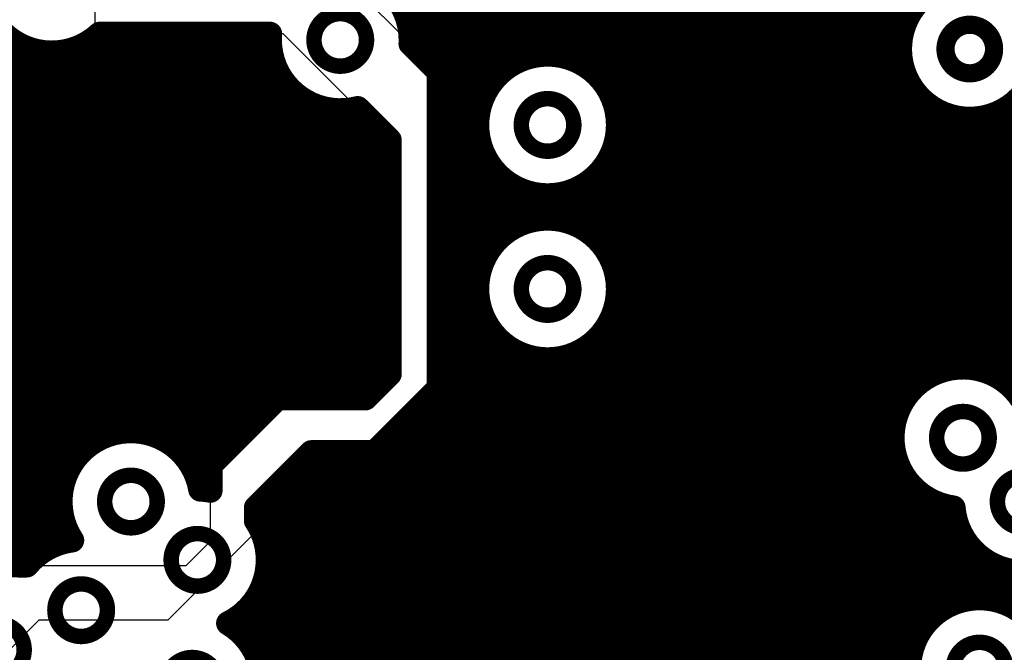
# Model space of a CAD drawing. Extents: x 33 to 97, y 17 to 119.
# Tile 23 of 40: x 77.22 to 85.45, y 79.87 to 85.16. Entities that reach past the tile are written whole.
import ezdxf

# ---------------------------------------------------------------- set-up
doc = ezdxf.new("R2010")
doc.units = 0
doc.layers.add('MIDLAYER1', color=16, linetype='CONTINUOUS')

msp = doc.modelspace()

# ---------------------------------------------------------------- linework, layer by layer
at = {"layer": 'MIDLAYER1'}
for p, q in [((77.851, 85.0392), (77.851, 85.5218)), ((79.9251, 85.5217), (80.7251, 84.7218)), ((79.4258, 85.0391), (77.851, 85.0392)), ((80.3148, 84.1502), (79.4258, 85.0391)), ((80.7251, 84.7218), (80.7251, 82.0748)), ((80.3148, 82.1944), (80.3148, 84.1502)), ((80.1116, 81.9912), (80.3148, 82.1944)), ((80.7251, 82.0748), (80.1902, 81.5399)), ((78.8162, 81.4323), (79.375, 81.9912)), ((79.375, 81.9912), (80.1116, 81.9912)), ((79.6603, 81.5398), (79.1972, 81.0767)), ((80.1902, 81.5399), (79.6603, 81.5398)), ((78.8162, 80.7974), (78.8162, 81.4323)), ((79.1972, 81.0767), (79.1972, 80.8736)), ((79.1972, 80.8736), (78.4607, 80.1371)), ((78.6129, 80.5941), (78.8162, 80.7974)), ((77.1144, 80.5942), (78.6129, 80.5941)), ((77.3813, 80.1371), (76.7445, 79.5004)), ((78.4607, 80.1371), (77.3813, 80.1371))]:
    msp.add_line(p, q, dxfattribs=at)
at = {"layer": 'MIDLAYER1', "const_width": 0.2032}
for points in [[(83.312, 70.2352), (83.312, 89.7127)], [(83.439, 70.161), (83.439, 89.7127)], [(83.566, 70.0267), (83.566, 89.7127)], [(83.693, 70.0911), (83.693, 89.7127)], [(83.82, 70.196), (83.82, 89.7127)], [(83.947, 70.254), (83.947, 89.7127)], [(84.074, 70.2795), (84.074, 89.7127)], [(84.201, 70.2768), (84.201, 89.7127)], [(84.328, 70.2453), (84.328, 89.7127)], [(84.455, 70.1795), (84.455, 89.7127)], [(84.582, 84.917), (84.582, 89.7127)], [(83.185, 70.2728), (83.185, 89.2707)], [(83.058, 70.2812), (83.058, 89.0994)], [(82.423, 77.4918), (82.423, 88.9889)], [(82.931, 70.2615), (82.931, 89.009)], [(82.55, 69.9359), (82.55, 88.9505)], [(82.677, 70.1173), (82.677, 88.9413)], [(82.804, 70.2106), (82.804, 88.9598)], [(80.518, 84.9289), (80.518, 88.4247)], [(80.645, 84.8019), (80.645, 88.2016)], [(80.772, 77.3303), (80.772, 88.0968)], [(80.899, 77.4035), (80.899, 88.0387)], [(81.026, 77.4408), (81.026, 88.0132)], [(81.153, 84.6154), (81.153, 88.0159)], [(81.28, 84.7471), (81.28, 86.6709)], [(82.296, 78.3924), (82.296, 86.6709)], [(81.407, 84.8203), (81.407, 86.52)], [(82.169, 84.5277), (82.169, 86.52)], [(81.534, 84.8577), (81.534, 86.4378)], [(82.042, 84.7039), (82.042, 86.4378)], [(81.661, 84.8659), (81.661, 86.3941)], [(81.788, 84.8464), (81.788, 86.3803)], [(81.915, 84.796), (81.915, 86.3941)], [(80.4449, 85.217), (84.6678, 85.217)], [(77.8898, 85.0392), (79.3147, 85.0391)], [(77.978, 81.6908), (77.978, 85.0392)], [(78.105, 81.715), (78.105, 85.0392)], [(78.232, 81.7114), (78.232, 85.0391)], [(78.359, 81.6791), (78.359, 85.0391)], [(78.486, 81.6127), (78.486, 85.0391)], [(78.613, 81.494), (78.613, 85.0391)], [(78.74, 81.2282), (78.74, 85.0391)], [(78.867, 81.4832), (78.867, 85.0391)], [(78.994, 81.6102), (78.994, 85.0391)], [(79.121, 81.7372), (79.121, 85.0391)], [(79.248, 81.8642), (79.248, 85.0391)], [(80.4822, 85.09), (84.6097, 85.09)], [(74.422, 84.963), (77.1901, 84.963)], [(77.7875, 84.963), (79.313, 84.963)], [(77.851, 81.6345), (77.851, 85.0061)], [(80.4902, 84.9567), (80.7251, 84.7218)], [(80.4905, 84.963), (84.5842, 84.963)], [(77.216, 80.5941), (77.216, 84.9486)], [(77.343, 80.6589), (77.343, 84.9)], [(77.47, 80.7453), (77.47, 84.882)], [(77.597, 81.3271), (77.597, 84.8917)], [(77.724, 81.5332), (77.724, 84.9307)], [(84.582, 81.9249), (84.582, 84.9073)], [(74.3712, 84.836), (79.3325, 84.836)], [(80.6109, 84.836), (81.4485, 84.836)], [(81.8227, 84.836), (84.587, 84.836)], [(74.3712, 84.709), (79.3829, 84.709)], [(79.375, 81.9912), (79.375, 84.7242)], [(80.7251, 82.0748), (80.7251, 84.7218)], [(80.7251, 84.709), (81.2346, 84.709)], [(82.0366, 84.709), (84.6184, 84.709)], [(74.3712, 84.582), (79.475, 84.582)], [(79.502, 81.9912), (79.502, 84.5554)], [(80.7251, 84.582), (81.1313, 84.582)], [(82.1399, 84.582), (84.6842, 84.582)], [(84.709, 82.0938), (84.709, 84.5485)], [(79.629, 81.9912), (79.629, 84.466)], [(74.3712, 84.455), (79.6512, 84.455)], [(79.756, 81.9912), (79.756, 84.4174)], [(79.883, 81.9912), (79.883, 84.3994)], [(80.01, 81.9912), (80.01, 84.4091)], [(80.0476, 84.4174), (80.3148, 84.1502)], [(80.7251, 84.455), (81.0738, 84.455)], [(82.1974, 84.455), (84.8024, 84.455)], [(84.836, 82.1833), (84.836, 84.4302)], [(85.471, 82.1258), (85.471, 84.4138)], [(85.5299, 84.455), (86.7306, 84.455)], [(74.3712, 84.328), (80.137, 84.328)], [(80.137, 82.0166), (80.137, 84.328)], [(80.7251, 84.328), (81.0485, 84.328)], [(82.2227, 84.328), (85.1589, 84.328)], [(84.963, 82.2319), (84.963, 84.3644)], [(85.09, 82.25), (85.09, 84.3329)], [(85.1735, 84.328), (86.711, 84.328)], [(85.217, 82.2403), (85.217, 84.3302)], [(85.344, 82.2013), (85.344, 84.3557)], [(74.3712, 84.201), (80.264, 84.201)], [(80.264, 82.1436), (80.264, 84.201)], [(80.3148, 82.1944), (80.3148, 84.1502)], [(80.7251, 84.201), (81.0513, 84.201)], [(82.2199, 84.201), (86.7193, 84.201)], [(74.3712, 84.074), (80.3148, 84.074)], [(80.7251, 84.074), (81.0825, 84.074)], [(82.1887, 84.074), (86.7566, 84.074)], [(82.169, 83.1561), (82.169, 84.0267)], [(74.3712, 83.947), (80.3148, 83.947)], [(80.7251, 83.947), (81.1475, 83.947)], [(81.153, 83.2438), (81.153, 83.939)], [(82.1237, 83.947), (86.8299, 83.947)], [(74.3712, 83.82), (80.3148, 83.82)], [(80.7251, 83.82), (81.2638, 83.82)], [(81.28, 83.3755), (81.28, 83.8073)], [(82.0074, 83.82), (86.9616, 83.82)], [(82.042, 83.3323), (82.042, 83.8505)], [(81.407, 83.4487), (81.407, 83.7341)], [(81.915, 83.4244), (81.915, 83.7584)], [(74.3712, 83.693), (80.3148, 83.693)], [(80.7251, 83.693), (81.5584, 83.693)], [(81.534, 83.4861), (81.534, 83.6967)], [(81.661, 83.4943), (81.661, 83.6885)], [(81.7128, 83.693), (91.0797, 83.693)], [(81.788, 83.4748), (81.788, 83.708)], [(74.3712, 83.566), (80.3148, 83.566)], [(80.7251, 83.566), (91.0532, 83.566)], [(74.3712, 83.439), (80.3148, 83.439)], [(80.7251, 83.439), (81.3851, 83.439)], [(81.8861, 83.439), (91.0548, 83.439)], [(74.3712, 83.312), (80.3148, 83.312)], [(80.7251, 83.312), (81.2089, 83.312)], [(82.0623, 83.312), (91.0848, 83.312)], [(74.3712, 83.185), (80.3148, 83.185)], [(80.7251, 83.185), (81.1168, 83.185)], [(82.1544, 83.185), (91.1483, 83.185)], [(74.3712, 83.058), (80.3148, 83.058)], [(80.7251, 83.058), (81.0664, 83.058)], [(82.2048, 83.058), (91.1553, 83.058)], [(74.3712, 82.931), (80.3148, 82.931)], [(80.7251, 82.931), (81.0469, 82.931)], [(82.2243, 82.931), (91.0886, 82.931)], [(74.3712, 82.804), (80.3148, 82.804)], [(80.7251, 82.804), (81.0551, 82.804)], [(82.2161, 82.804), (91.0562, 82.804)], [(74.3712, 82.677), (80.3148, 82.677)], [(80.7251, 82.677), (81.0925, 82.677)], [(82.169, 78.5124), (82.169, 82.6551)], [(82.1787, 82.677), (91.0523, 82.677)], [(81.153, 77.4491), (81.153, 82.5674)], [(74.3712, 82.55), (80.3148, 82.55)], [(80.7251, 82.55), (81.1657, 82.55)], [(82.1055, 82.55), (91.0764, 82.55)], [(74.3712, 82.423), (80.3148, 82.423)], [(80.7251, 82.423), (81.2974, 82.423)], [(81.28, 78.2344), (81.28, 82.4357)], [(81.9738, 82.423), (91.1324, 82.423)], [(82.042, 78.5795), (82.042, 82.4789)], [(81.407, 78.4367), (81.407, 82.3625)], [(81.534, 78.537), (81.534, 82.3251)], [(81.788, 78.6164), (81.788, 82.3364)], [(81.915, 78.6122), (81.915, 82.3868)], [(74.3712, 82.296), (80.3148, 82.296)], [(80.7251, 82.296), (91.1903, 82.296)], [(81.661, 78.5926), (81.661, 82.3169)], [(74.3712, 82.169), (80.2894, 82.169)], [(80.1116, 81.9912), (80.3148, 82.1944)], [(80.7251, 82.169), (84.8102, 82.169)], [(85.4075, 82.169), (91.1081, 82.169)], [(80.1902, 81.5399), (80.7251, 82.0748)], [(74.3712, 82.042), (80.1624, 82.042)], [(78.8162, 81.4323), (79.375, 81.9912)], [(79.375, 81.9912), (80.1116, 81.9912)], [(80.645, 77.1985), (80.645, 81.9947)], [(80.6923, 82.042), (84.6593, 82.042)], [(74.3712, 81.915), (79.2988, 81.915)], [(80.5653, 81.915), (84.5771, 81.915)], [(80.518, 76.474), (80.518, 81.8677)], [(74.3712, 81.788), (79.1718, 81.788)], [(80.4383, 81.788), (84.5334, 81.788)], [(74.3712, 81.661), (77.901, 81.661)], [(78.402, 81.661), (79.0448, 81.661)], [(80.3113, 81.661), (84.5196, 81.661)], [(80.391, 76.2601), (80.391, 81.7407)], [(80.264, 64.9985), (80.264, 81.6137)], [(74.4728, 81.534), (77.7248, 81.534)], [(78.5782, 81.534), (78.9178, 81.534)], [(79.1972, 81.0767), (79.6603, 81.5398)], [(79.629, 64.9985), (79.629, 81.5086)], [(79.6544, 81.534), (84.5334, 81.534)], [(79.6603, 81.5398), (80.1902, 81.5399)], [(79.756, 64.9985), (79.756, 81.5398)], [(79.883, 64.9985), (79.883, 81.5398)], [(80.01, 64.9985), (80.01, 81.5399)], [(80.137, 64.9985), (80.137, 81.5399)], [(78.8162, 81.4323), (78.8162, 81.219)], [(74.5998, 81.407), (77.6326, 81.407)], [(78.6703, 81.407), (78.8162, 81.407)], [(79.502, 64.9985), (79.502, 81.3816)], [(79.5274, 81.407), (84.5771, 81.407)], [(84.582, 75.8537), (84.582, 81.397)], [(74.8155, 81.28), (77.5823, 81.28)], [(78.7207, 81.28), (78.8162, 81.28)], [(79.375, 70.9325), (79.375, 81.2546)], [(79.4004, 81.28), (84.6593, 81.28)], [(84.709, 79.9691), (84.709, 81.2281)], [(74.9665, 81.153), (77.5628, 81.153)], [(79.248, 80.8741), (79.248, 81.1276)], [(79.2734, 81.153), (84.8102, 81.153)], [(84.836, 80.152), (84.836, 81.1387)], [(84.963, 80.2464), (84.963, 81.09)], [(75.0487, 81.026), (77.571, 81.026)], [(79.1972, 81.0767), (79.1972, 80.9674)], [(79.1972, 81.026), (85.0364, 81.026)], [(77.597, 80.7919), (77.597, 80.9281)], [(75.0924, 80.899), (77.6083, 80.899)], [(79.2365, 80.899), (85.0737, 80.899)], [(85.09, 80.2983), (85.09, 80.8636)], [(75.1063, 80.772), (77.5315, 80.772)], [(79.2815, 80.772), (85.1469, 80.772)], [(85.217, 80.3191), (85.217, 80.6947)], [(75.0924, 80.645), (77.328, 80.645)], [(77.1144, 80.5942), (77.2807, 80.5941)], [(79.2965, 80.645), (85.2787, 80.645)], [(85.344, 80.312), (85.344, 80.6053)], [(79.2838, 80.518), (91.1966, 80.518)], [(85.471, 80.276), (85.471, 80.5566)], [(79.2414, 80.391), (91.1779, 80.391)], [(79.248, 79.6808), (79.248, 80.4057)], [(79.1611, 80.264), (84.9974, 80.264)], [(85.4983, 80.264), (91.187, 80.264)], [(79.121, 79.9754), (79.121, 80.2203)], [(79.0145, 80.137), (84.8212, 80.137)], [(79.0905, 80.01), (84.729, 80.01)], [(79.1826, 79.883), (84.6786, 79.883)]]:
    msp.add_lwpolyline(points, dxfattribs=at)
for points in [[(79.6513, 85.5217, -0.54951), (80.4911, 84.9884)], [(85.7504, 84.9122, -1.942576), (84.9764, 85.4647)], [(77.8898, 85.0392, -0.60817), (76.9048, 85.3925)], [(80.0476, 84.4174, -0.516502), (79.3147, 85.0391)], [(85.0297, 81.077, -2.081666), (85.696, 81.7115)], [(77.6594, 80.8034, -1.229438), (78.732, 81.2286)], [(78.732, 81.2286, -0.035973), (78.8162, 81.219)], [(86.2061, 81.1276, -0.957956), (85.0297, 81.077)], [(79.1972, 80.9674, -0.148387), (79.2965, 80.6399)], [(77.2807, 80.5941, -0.190196), (77.6594, 80.8034)], [(79.2965, 80.6399, -0.286975), (78.9651, 80.11)], [(78.9651, 80.11, -0.264423), (79.2531, 79.6036)]]:
    msp.add_lwpolyline(points, format="xyb", dxfattribs=at)
at = {"layer": 'MIDLAYER1'}
for points, const_width in [([(80.3941, 85.217, 1), (80.4957, 85.217, 1)], 0.1016), ([(84.617, 85.217, 1), (84.7186, 85.217, 1)], 0.1016), ([(79.6821, 84.9884, 1), (80.1215, 84.9884, 1)], 0.1295), ([(80.6181, 84.9376, 1), (81.0575, 84.9376, 1)], 0.1295), ([(77.839, 85.0392, 1), (77.9406, 85.0392, 1)], 0.1016), ([(77.839, 85.0392, 1), (77.9406, 85.0392, 1)], 0.1016), ([(77.9272, 85.0392, 1), (78.0288, 85.0392, 1)], 0.1016), ([(78.0542, 85.0392, 1), (78.1558, 85.0392, 1)], 0.1016), ([(78.1812, 85.0391, 1), (78.2828, 85.0391, 1)], 0.1016), ([(78.3082, 85.0391, 1), (78.4098, 85.0391, 1)], 0.1016), ([(78.4352, 85.0391, 1), (78.5368, 85.0391, 1)], 0.1016), ([(78.5622, 85.0391, 1), (78.6638, 85.0391, 1)], 0.1016), ([(78.6892, 85.0391, 1), (78.7908, 85.0391, 1)], 0.1016), ([(78.8162, 85.0391, 1), (78.9178, 85.0391, 1)], 0.1016), ([(78.9432, 85.0391, 1), (79.0448, 85.0391, 1)], 0.1016), ([(79.0702, 85.0391, 1), (79.1718, 85.0391, 1)], 0.1016), ([(79.1972, 85.0391, 1), (79.2988, 85.0391, 1)], 0.1016), ([(79.2639, 85.0391, 1), (79.3655, 85.0391, 1)], 0.1016), ([(79.2639, 85.0391, 1), (79.3655, 85.0391, 1)], 0.1016), ([(80.4314, 85.09, 1), (80.533, 85.09, 1)], 0.1016), ([(84.5589, 85.09, 1), (84.6605, 85.09, 1)], 0.1016), ([(84.963, 84.9122, 1), (85.3694, 84.9122, 1)], 0.1524), ([(77.1393, 84.963, 1), (77.2409, 84.963, 1)], 0.1016), ([(77.7367, 84.963, 1), (77.8383, 84.963, 1)], 0.1016), ([(77.8002, 85.0061, 1), (77.9018, 85.0061, 1)], 0.1016), ([(79.2622, 84.963, 1), (79.3638, 84.963, 1)], 0.1016), ([(80.4394, 84.9567, 1), (80.541, 84.9567, 1)], 0.1016), ([(80.4397, 84.963, 1), (80.5413, 84.963, 1)], 0.1016), ([(80.4403, 84.9884, 1), (80.5419, 84.9884, 1)], 0.1016), ([(84.5334, 84.963, 1), (84.635, 84.963, 1)], 0.1016), ([(77.1652, 84.9486, 1), (77.2668, 84.9486, 1)], 0.1016), ([(77.2922, 84.9, 1), (77.3938, 84.9, 1)], 0.1016), ([(77.3994, 84.7846, 1), (77.6742, 84.7846, 1)], 0.125), ([(77.4192, 84.882, 1), (77.5208, 84.882, 1)], 0.1016), ([(77.5462, 84.8917, 1), (77.6478, 84.8917, 1)], 0.1016), ([(77.6732, 84.9307, 1), (77.7748, 84.9307, 1)], 0.1016), ([(77.9506, 84.7846, 1), (78.2254, 84.7846, 1)], 0.125), ([(78.4738, 84.7948, 1), (78.7486, 84.7948, 1)], 0.125), ([(79.0859, 84.8202, 1), (79.3608, 84.8202, 1)], 0.125), ([(80.4672, 84.9289, 1), (80.5688, 84.9289, 1)], 0.1016), ([(84.5312, 84.917, 1), (84.6328, 84.917, 1)], 0.1016), ([(84.5312, 84.9073, 1), (84.6328, 84.9073, 1)], 0.1016), ([(79.2817, 84.836, 1), (79.3833, 84.836, 1)], 0.1016), ([(80.5601, 84.836, 1), (80.6617, 84.836, 1)], 0.1016), ([(80.5942, 84.8019, 1), (80.6958, 84.8019, 1)], 0.1016), ([(82.2249, 84.2772, 1), (81.0463, 84.2772, 1)], 0.2032), ([(81.3562, 84.8203, 1), (81.4578, 84.8203, 1)], 0.1016), ([(81.3977, 84.836, 1), (81.4993, 84.836, 1)], 0.1016), ([(81.4832, 84.8577, 1), (81.5848, 84.8577, 1)], 0.1016), ([(81.6102, 84.8659, 1), (81.7118, 84.8659, 1)], 0.1016), ([(81.7372, 84.8464, 1), (81.8388, 84.8464, 1)], 0.1016), ([(81.7719, 84.836, 1), (81.8735, 84.836, 1)], 0.1016), ([(81.8642, 84.796, 1), (81.9658, 84.796, 1)], 0.1016), ([(84.5362, 84.836, 1), (84.6378, 84.836, 1)], 0.1016), ([(79.3242, 84.7242, 1), (79.4258, 84.7242, 1)], 0.1016), ([(79.3321, 84.709, 1), (79.4337, 84.709, 1)], 0.1016), ([(80.6743, 84.7218, 1), (80.7759, 84.7218, 1)], 0.1016), ([(80.6743, 84.7218, 1), (80.7759, 84.7218, 1)], 0.1016), ([(80.6743, 84.709, 1), (80.7759, 84.709, 1)], 0.1016), ([(81.1838, 84.709, 1), (81.2854, 84.709, 1)], 0.1016), ([(81.2292, 84.7471, 1), (81.3308, 84.7471, 1)], 0.1016), ([(81.9858, 84.709, 1), (82.0874, 84.709, 1)], 0.1016), ([(84.5676, 84.709, 1), (84.6692, 84.709, 1)], 0.1016), ([(81.9912, 84.7039, 1), (82.0928, 84.7039, 1)], 0.1016), ([(79.4242, 84.582, 1), (79.5258, 84.582, 1)], 0.1016), ([(79.4512, 84.5554, 1), (79.5528, 84.5554, 1)], 0.1016), ([(80.6743, 84.582, 1), (80.7759, 84.582, 1)], 0.1016), ([(81.0805, 84.582, 1), (81.1821, 84.582, 1)], 0.1016), ([(81.1022, 84.6154, 1), (81.2038, 84.6154, 1)], 0.1016), ([(82.0891, 84.582, 1), (82.1907, 84.582, 1)], 0.1016), ([(84.6334, 84.582, 1), (84.735, 84.582, 1)], 0.1016), ([(84.6582, 84.5485, 1), (84.7598, 84.5485, 1)], 0.1016), ([(79.5782, 84.466, 1), (79.6798, 84.466, 1)], 0.1016), ([(81.4159, 84.2772, 1), (81.8553, 84.2772, 1)], 0.1295), ([(82.1182, 84.5277, 1), (82.2198, 84.5277, 1)], 0.1016), ([(79.6004, 84.455, 1), (79.702, 84.455, 1)], 0.1016), ([(79.7052, 84.4174, 1), (79.8068, 84.4174, 1)], 0.1016), ([(79.8322, 84.3994, 1), (79.9338, 84.3994, 1)], 0.1016), ([(79.9592, 84.4091, 1), (80.0608, 84.4091, 1)], 0.1016), ([(79.9968, 84.4174, 1), (80.0984, 84.4174, 1)], 0.1016), ([(79.9968, 84.4174, 1), (80.0984, 84.4174, 1)], 0.1016), ([(80.6743, 84.455, 1), (80.7759, 84.455, 1)], 0.1016), ([(81.023, 84.455, 1), (81.1246, 84.455, 1)], 0.1016), ([(82.1466, 84.455, 1), (82.2482, 84.455, 1)], 0.1016), ([(84.7516, 84.455, 1), (84.8532, 84.455, 1)], 0.1016), ([(84.7852, 84.4302, 1), (84.8868, 84.4302, 1)], 0.1016), ([(85.4202, 84.4138, 1), (85.5218, 84.4138, 1)], 0.1016), ([(85.4791, 84.455, 1), (85.5807, 84.455, 1)], 0.1016), ([(80.0862, 84.328, 1), (80.1878, 84.328, 1)], 0.1016), ([(80.0862, 84.328, 1), (80.1878, 84.328, 1)], 0.1016), ([(80.6743, 84.328, 1), (80.7759, 84.328, 1)], 0.1016), ([(80.9977, 84.328, 1), (81.0993, 84.328, 1)], 0.1016), ([(82.1719, 84.328, 1), (82.2735, 84.328, 1)], 0.1016), ([(84.9122, 84.3644, 1), (85.0138, 84.3644, 1)], 0.1016), ([(85.0392, 84.3329, 1), (85.1408, 84.3329, 1)], 0.1016), ([(85.1081, 84.328, 1), (85.2097, 84.328, 1)], 0.1016), ([(85.1227, 84.328, 1), (85.2243, 84.328, 1)], 0.1016), ([(85.1662, 84.3302, 1), (85.2678, 84.3302, 1)], 0.1016), ([(85.2932, 84.3557, 1), (85.3948, 84.3557, 1)], 0.1016), ([(79.9622, 84.142, 1), (80.2371, 84.142, 1)], 0.125), ([(80.9955, 84.2772, 1), (81.0971, 84.2772, 1)], 0.1016), ([(82.1741, 84.2772, 1), (82.2757, 84.2772, 1)], 0.1016), ([(80.2132, 84.201, 1), (80.3148, 84.201, 1)], 0.1016), ([(80.2132, 84.201, 1), (80.3148, 84.201, 1)], 0.1016), ([(80.264, 84.1502, 1), (80.3656, 84.1502, 1)], 0.1016), ([(80.264, 84.1502, 1), (80.3656, 84.1502, 1)], 0.1016), ([(80.6743, 84.201, 1), (80.7759, 84.201, 1)], 0.1016), ([(81.0005, 84.201, 1), (81.1021, 84.201, 1)], 0.1016), ([(82.1691, 84.201, 1), (82.2707, 84.201, 1)], 0.1016), ([(80.264, 84.074, 1), (80.3656, 84.074, 1)], 0.1016), ([(80.6743, 84.074, 1), (80.7759, 84.074, 1)], 0.1016), ([(81.0317, 84.074, 1), (81.1333, 84.074, 1)], 0.1016), ([(82.1379, 84.074, 1), (82.2395, 84.074, 1)], 0.1016), ([(82.1182, 84.0267, 1), (82.2198, 84.0267, 1)], 0.1016), ([(80.264, 83.947, 1), (80.3656, 83.947, 1)], 0.1016), ([(80.6743, 83.947, 1), (80.7759, 83.947, 1)], 0.1016), ([(81.0967, 83.947, 1), (81.1983, 83.947, 1)], 0.1016), ([(81.1022, 83.939, 1), (81.2038, 83.939, 1)], 0.1016), ([(82.0729, 83.947, 1), (82.1745, 83.947, 1)], 0.1016), ([(80.264, 83.82, 1), (80.3656, 83.82, 1)], 0.1016), ([(80.6743, 83.82, 1), (80.7759, 83.82, 1)], 0.1016), ([(81.213, 83.82, 1), (81.3146, 83.82, 1)], 0.1016), ([(81.2292, 83.8073, 1), (81.3308, 83.8073, 1)], 0.1016), ([(81.9566, 83.82, 1), (82.0582, 83.82, 1)], 0.1016), ([(81.9912, 83.8505, 1), (82.0928, 83.8505, 1)], 0.1016), ([(79.9089, 83.6396, 1), (80.1837, 83.6396, 1)], 0.125), ([(81.3562, 83.7341, 1), (81.4578, 83.7341, 1)], 0.1016), ([(81.8642, 83.7584, 1), (81.9658, 83.7584, 1)], 0.1016), ([(80.264, 83.693, 1), (80.3656, 83.693, 1)], 0.1016), ([(80.6743, 83.693, 1), (80.7759, 83.693, 1)], 0.1016), ([(81.4832, 83.6967, 1), (81.5848, 83.6967, 1)], 0.1016), ([(81.5076, 83.693, 1), (81.6092, 83.693, 1)], 0.1016), ([(81.6102, 83.6885, 1), (81.7118, 83.6885, 1)], 0.1016), ([(81.662, 83.693, 1), (81.7636, 83.693, 1)], 0.1016), ([(81.7372, 83.708, 1), (81.8388, 83.708, 1)], 0.1016), ([(80.264, 83.566, 1), (80.3656, 83.566, 1)], 0.1016), ([(80.6743, 83.566, 1), (80.7759, 83.566, 1)], 0.1016), ([(82.2249, 82.9056, 1), (81.0463, 82.9056, 1)], 0.2032), ([(81.4832, 83.4861, 1), (81.5848, 83.4861, 1)], 0.1016), ([(81.6102, 83.4943, 1), (81.7118, 83.4943, 1)], 0.1016), ([(81.7372, 83.4748, 1), (81.8388, 83.4748, 1)], 0.1016), ([(80.264, 83.439, 1), (80.3656, 83.439, 1)], 0.1016), ([(80.6743, 83.439, 1), (80.7759, 83.439, 1)], 0.1016), ([(81.3343, 83.439, 1), (81.4359, 83.439, 1)], 0.1016), ([(81.3562, 83.4487, 1), (81.4578, 83.4487, 1)], 0.1016), ([(81.8353, 83.439, 1), (81.9369, 83.439, 1)], 0.1016), ([(81.8642, 83.4244, 1), (81.9658, 83.4244, 1)], 0.1016), ([(80.264, 83.312, 1), (80.3656, 83.312, 1)], 0.1016), ([(80.6743, 83.312, 1), (80.7759, 83.312, 1)], 0.1016), ([(81.1581, 83.312, 1), (81.2597, 83.312, 1)], 0.1016), ([(81.2292, 83.3755, 1), (81.3308, 83.3755, 1)], 0.1016), ([(81.9912, 83.3323, 1), (82.0928, 83.3323, 1)], 0.1016), ([(82.0115, 83.312, 1), (82.1131, 83.312, 1)], 0.1016), ([(81.1022, 83.2438, 1), (81.2038, 83.2438, 1)], 0.1016), ([(80.264, 83.185, 1), (80.3656, 83.185, 1)], 0.1016), ([(80.6743, 83.185, 1), (80.7759, 83.185, 1)], 0.1016), ([(81.066, 83.185, 1), (81.1676, 83.185, 1)], 0.1016), ([(82.1036, 83.185, 1), (82.2052, 83.185, 1)], 0.1016), ([(82.1182, 83.1561, 1), (82.2198, 83.1561, 1)], 0.1016), ([(81.4159, 82.9056, 1), (81.8553, 82.9056, 1)], 0.1295), ([(80.264, 83.058, 1), (80.3656, 83.058, 1)], 0.1016), ([(80.6743, 83.058, 1), (80.7759, 83.058, 1)], 0.1016), ([(81.0156, 83.058, 1), (81.1172, 83.058, 1)], 0.1016), ([(82.154, 83.058, 1), (82.2556, 83.058, 1)], 0.1016), ([(80.264, 82.931, 1), (80.3656, 82.931, 1)], 0.1016), ([(80.6743, 82.931, 1), (80.7759, 82.931, 1)], 0.1016), ([(80.9955, 82.9056, 1), (81.0971, 82.9056, 1)], 0.1016), ([(80.9961, 82.931, 1), (81.0977, 82.931, 1)], 0.1016), ([(82.1735, 82.931, 1), (82.2751, 82.931, 1)], 0.1016), ([(82.1741, 82.9056, 1), (82.2757, 82.9056, 1)], 0.1016), ([(80.264, 82.804, 1), (80.3656, 82.804, 1)], 0.1016), ([(80.6743, 82.804, 1), (80.7759, 82.804, 1)], 0.1016), ([(81.0043, 82.804, 1), (81.1059, 82.804, 1)], 0.1016), ([(82.1653, 82.804, 1), (82.2669, 82.804, 1)], 0.1016), ([(80.264, 82.677, 1), (80.3656, 82.677, 1)], 0.1016), ([(80.6743, 82.677, 1), (80.7759, 82.677, 1)], 0.1016), ([(81.0417, 82.677, 1), (81.1433, 82.677, 1)], 0.1016), ([(82.1182, 82.6551, 1), (82.2198, 82.6551, 1)], 0.1016), ([(82.1279, 82.677, 1), (82.2295, 82.677, 1)], 0.1016), ([(81.1022, 82.5674, 1), (81.2038, 82.5674, 1)], 0.1016), ([(80.264, 82.55, 1), (80.3656, 82.55, 1)], 0.1016), ([(80.6743, 82.55, 1), (80.7759, 82.55, 1)], 0.1016), ([(81.1149, 82.55, 1), (81.2165, 82.55, 1)], 0.1016), ([(82.0547, 82.55, 1), (82.1563, 82.55, 1)], 0.1016), ([(80.264, 82.423, 1), (80.3656, 82.423, 1)], 0.1016), ([(80.6743, 82.423, 1), (80.7759, 82.423, 1)], 0.1016), ([(81.2292, 82.4357, 1), (81.3308, 82.4357, 1)], 0.1016), ([(81.2466, 82.423, 1), (81.3482, 82.423, 1)], 0.1016), ([(81.923, 82.423, 1), (82.0246, 82.423, 1)], 0.1016), ([(81.9912, 82.4789, 1), (82.0928, 82.4789, 1)], 0.1016), ([(79.8114, 82.2706, 1), (80.0862, 82.2706, 1)], 0.125), ([(81.3562, 82.3625, 1), (81.4578, 82.3625, 1)], 0.1016), ([(81.4832, 82.3251, 1), (81.5848, 82.3251, 1)], 0.1016), ([(81.7372, 82.3364, 1), (81.8388, 82.3364, 1)], 0.1016), ([(81.8642, 82.3868, 1), (81.9658, 82.3868, 1)], 0.1016), ([(78.8716, 82.1643, 1), (79.1464, 82.1643, 1)], 0.125), ([(80.264, 82.296, 1), (80.3656, 82.296, 1)], 0.1016), ([(80.6743, 82.296, 1), (80.7759, 82.296, 1)], 0.1016), ([(81.6102, 82.3169, 1), (81.7118, 82.3169, 1)], 0.1016), ([(85.0392, 82.25, 1), (85.1408, 82.25, 1)], 0.1016), ([(85.1662, 82.2403, 1), (85.2678, 82.2403, 1)], 0.1016), ([(80.2386, 82.169, 1), (80.3402, 82.169, 1)], 0.1016), ([(80.264, 82.1944, 1), (80.3656, 82.1944, 1)], 0.1016), ([(80.264, 82.1944, 1), (80.3656, 82.1944, 1)], 0.1016), ([(80.6743, 82.169, 1), (80.7759, 82.169, 1)], 0.1016), ([(84.7594, 82.169, 1), (84.861, 82.169, 1)], 0.1016), ([(84.7852, 82.1833, 1), (84.8868, 82.1833, 1)], 0.1016), ([(84.9122, 82.2319, 1), (85.0138, 82.2319, 1)], 0.1016), ([(85.2932, 82.2013, 1), (85.3948, 82.2013, 1)], 0.1016), ([(85.3567, 82.169, 1), (85.4583, 82.169, 1)], 0.1016), ([(80.2132, 82.1436, 1), (80.3148, 82.1436, 1)], 0.1016), ([(80.6743, 82.0748, 1), (80.7759, 82.0748, 1)], 0.1016), ([(80.6743, 82.0748, 1), (80.7759, 82.0748, 1)], 0.1016), ([(84.6582, 82.0938, 1), (84.7598, 82.0938, 1)], 0.1016), ([(85.4202, 82.1258, 1), (85.5218, 82.1258, 1)], 0.1016), ([(79.3242, 81.9912, 1), (79.4258, 81.9912, 1)], 0.1016), ([(79.3242, 81.9912, 1), (79.4258, 81.9912, 1)], 0.1016), ([(79.3242, 81.9912, 1), (79.4258, 81.9912, 1)], 0.1016), ([(79.4512, 81.9912, 1), (79.5528, 81.9912, 1)], 0.1016), ([(79.5782, 81.9912, 1), (79.6798, 81.9912, 1)], 0.1016), ([(79.7052, 81.9912, 1), (79.8068, 81.9912, 1)], 0.1016), ([(79.8322, 81.9912, 1), (79.9338, 81.9912, 1)], 0.1016), ([(79.9592, 81.9912, 1), (80.0608, 81.9912, 1)], 0.1016), ([(80.0608, 81.9912, 1), (80.1624, 81.9912, 1)], 0.1016), ([(80.0608, 81.9912, 1), (80.1624, 81.9912, 1)], 0.1016), ([(80.0862, 82.0166, 1), (80.1878, 82.0166, 1)], 0.1016), ([(80.1116, 82.042, 1), (80.2132, 82.042, 1)], 0.1016), ([(80.5942, 81.9947, 1), (80.6958, 81.9947, 1)], 0.1016), ([(80.6415, 82.042, 1), (80.7431, 82.042, 1)], 0.1016), ([(84.6085, 82.042, 1), (84.7101, 82.042, 1)], 0.1016), ([(79.248, 81.915, 1), (79.3496, 81.915, 1)], 0.1016), ([(80.5145, 81.915, 1), (80.6161, 81.915, 1)], 0.1016), ([(84.5263, 81.915, 1), (84.6279, 81.915, 1)], 0.1016), ([(84.5312, 81.9249, 1), (84.6328, 81.9249, 1)], 0.1016), ([(79.1972, 81.8642, 1), (79.2988, 81.8642, 1)], 0.1016), ([(80.4672, 81.8677, 1), (80.5688, 81.8677, 1)], 0.1016), ([(84.8891, 81.661, 1), (85.3286, 81.661, 1)], 0.1295), ([(79.121, 81.788, 1), (79.2226, 81.788, 1)], 0.1016), ([(80.3875, 81.788, 1), (80.4891, 81.788, 1)], 0.1016), ([(84.4826, 81.788, 1), (84.5842, 81.788, 1)], 0.1016), ([(77.8502, 81.661, 1), (77.9518, 81.661, 1)], 0.1016), ([(77.9272, 81.6908, 1), (78.0288, 81.6908, 1)], 0.1016), ([(78.0542, 81.715, 1), (78.1558, 81.715, 1)], 0.1016), ([(78.1812, 81.7114, 1), (78.2828, 81.7114, 1)], 0.1016), ([(78.3082, 81.6791, 1), (78.4098, 81.6791, 1)], 0.1016), ([(78.3512, 81.661, 1), (78.4528, 81.661, 1)], 0.1016), ([(78.994, 81.661, 1), (79.0956, 81.661, 1)], 0.1016), ([(79.0702, 81.7372, 1), (79.1718, 81.7372, 1)], 0.1016), ([(80.2605, 81.661, 1), (80.3621, 81.661, 1)], 0.1016), ([(80.3402, 81.7407, 1), (80.4418, 81.7407, 1)], 0.1016), ([(84.4688, 81.661, 1), (84.5704, 81.661, 1)], 0.1016), ([(77.8002, 81.6345, 1), (77.9018, 81.6345, 1)], 0.1016), ([(78.4352, 81.6127, 1), (78.5368, 81.6127, 1)], 0.1016), ([(78.9432, 81.6102, 1), (79.0448, 81.6102, 1)], 0.1016), ([(80.2132, 81.6137, 1), (80.3148, 81.6137, 1)], 0.1016), ([(77.6732, 81.5332, 1), (77.7748, 81.5332, 1)], 0.1016), ([(77.674, 81.534, 1), (77.7756, 81.534, 1)], 0.1016), ([(78.5274, 81.534, 1), (78.629, 81.534, 1)], 0.1016), ([(78.867, 81.534, 1), (78.9686, 81.534, 1)], 0.1016), ([(79.5782, 81.5086, 1), (79.6798, 81.5086, 1)], 0.1016), ([(79.6036, 81.534, 1), (79.7052, 81.534, 1)], 0.1016), ([(79.6095, 81.5398, 1), (79.7111, 81.5398, 1)], 0.1016), ([(79.6095, 81.5398, 1), (79.7111, 81.5398, 1)], 0.1016), ([(79.7052, 81.5398, 1), (79.8068, 81.5398, 1)], 0.1016), ([(79.8322, 81.5398, 1), (79.9338, 81.5398, 1)], 0.1016), ([(79.9592, 81.5399, 1), (80.0608, 81.5399, 1)], 0.1016), ([(80.0862, 81.5399, 1), (80.1878, 81.5399, 1)], 0.1016), ([(80.1394, 81.5399, 1), (80.241, 81.5399, 1)], 0.1016), ([(80.1394, 81.5399, 1), (80.241, 81.5399, 1)], 0.1016), ([(84.4826, 81.534, 1), (84.5842, 81.534, 1)], 0.1016), ([(78.5622, 81.494, 1), (78.6638, 81.494, 1)], 0.1016), ([(78.7654, 81.4323, 1), (78.867, 81.4323, 1)], 0.1016), ([(78.7654, 81.4323, 1), (78.867, 81.4323, 1)], 0.1016), ([(78.8162, 81.4832, 1), (78.9178, 81.4832, 1)], 0.1016), ([(77.5818, 81.407, 1), (77.6834, 81.407, 1)], 0.1016), ([(78.6195, 81.407, 1), (78.7211, 81.407, 1)], 0.1016), ([(78.7654, 81.407, 1), (78.867, 81.407, 1)], 0.1016), ([(79.4512, 81.3816, 1), (79.5528, 81.3816, 1)], 0.1016), ([(79.4766, 81.407, 1), (79.5782, 81.407, 1)], 0.1016), ([(84.5263, 81.407, 1), (84.6279, 81.407, 1)], 0.1016), ([(84.5312, 81.397, 1), (84.6328, 81.397, 1)], 0.1016), ([(77.5315, 81.28, 1), (77.6331, 81.28, 1)], 0.1016), ([(77.5462, 81.3271, 1), (77.6478, 81.3271, 1)], 0.1016), ([(77.9318, 81.1276, 1), (78.3712, 81.1276, 1)], 0.1295), ([(78.6699, 81.28, 1), (78.7715, 81.28, 1)], 0.1016), ([(78.7654, 81.28, 1), (78.867, 81.28, 1)], 0.1016), ([(79.3242, 81.2546, 1), (79.4258, 81.2546, 1)], 0.1016), ([(79.3496, 81.28, 1), (79.4512, 81.28, 1)], 0.1016), ([(84.6085, 81.28, 1), (84.7101, 81.28, 1)], 0.1016), ([(85.3971, 81.1276, 1), (85.8366, 81.1276, 1)], 0.1295), ([(78.6812, 81.2286, 1), (78.7828, 81.2286, 1)], 0.1016), ([(78.6812, 81.2286, 1), (78.7828, 81.2286, 1)], 0.1016), ([(78.6892, 81.2282, 1), (78.7908, 81.2282, 1)], 0.1016), ([(78.7654, 81.219, 1), (78.867, 81.219, 1)], 0.1016), ([(78.7654, 81.219, 1), (78.867, 81.219, 1)], 0.1016), ([(84.6582, 81.2281, 1), (84.7598, 81.2281, 1)], 0.1016), ([(77.512, 81.153, 1), (77.6136, 81.153, 1)], 0.1016), ([(79.1972, 81.1276, 1), (79.2988, 81.1276, 1)], 0.1016), ([(79.2226, 81.153, 1), (79.3242, 81.153, 1)], 0.1016), ([(84.7594, 81.153, 1), (84.861, 81.153, 1)], 0.1016), ([(84.7852, 81.1387, 1), (84.8868, 81.1387, 1)], 0.1016), ([(84.9122, 81.09, 1), (85.0138, 81.09, 1)], 0.1016), ([(77.5202, 81.026, 1), (77.6218, 81.026, 1)], 0.1016), ([(79.1464, 81.0767, 1), (79.248, 81.0767, 1)], 0.1016), ([(79.1464, 81.0767, 1), (79.248, 81.0767, 1)], 0.1016), ([(79.1464, 81.026, 1), (79.248, 81.026, 1)], 0.1016), ([(84.9789, 81.077, 1), (85.0805, 81.077, 1)], 0.1016), ([(84.9789, 81.077, 1), (85.0805, 81.077, 1)], 0.1016), ([(84.9856, 81.026, 1), (85.0872, 81.026, 1)], 0.1016), ([(77.373, 80.8736, 1), (77.6478, 80.8736, 1)], 0.125), ([(77.5462, 80.9281, 1), (77.6478, 80.9281, 1)], 0.1016), ([(79.1464, 80.9674, 1), (79.248, 80.9674, 1)], 0.1016), ([(79.1464, 80.9674, 1), (79.248, 80.9674, 1)], 0.1016), ([(77.5575, 80.899, 1), (77.6591, 80.899, 1)], 0.1016), ([(79.1857, 80.899, 1), (79.2873, 80.899, 1)], 0.1016), ([(79.1972, 80.8741, 1), (79.2988, 80.8741, 1)], 0.1016), ([(85.0229, 80.899, 1), (85.1245, 80.899, 1)], 0.1016), ([(85.0392, 80.8636, 1), (85.1408, 80.8636, 1)], 0.1016), ([(77.4807, 80.772, 1), (77.5823, 80.772, 1)], 0.1016), ([(77.5462, 80.7919, 1), (77.6478, 80.7919, 1)], 0.1016), ([(77.6086, 80.8034, 1), (77.7102, 80.8034, 1)], 0.1016), ([(77.6086, 80.8034, 1), (77.7102, 80.8034, 1)], 0.1016), ([(78.4876, 80.6399, 1), (78.927, 80.6399, 1)], 0.1295), ([(79.2307, 80.772, 1), (79.3323, 80.772, 1)], 0.1016), ([(85.0961, 80.772, 1), (85.1977, 80.772, 1)], 0.1016), ([(77.4192, 80.7453, 1), (77.5208, 80.7453, 1)], 0.1016), ([(85.1662, 80.6947, 1), (85.2678, 80.6947, 1)], 0.1016), ([(77.1652, 80.5941, 1), (77.2668, 80.5941, 1)], 0.1016), ([(77.2299, 80.5941, 1), (77.3315, 80.5941, 1)], 0.1016), ([(77.2299, 80.5941, 1), (77.3315, 80.5941, 1)], 0.1016), ([(77.2772, 80.645, 1), (77.3788, 80.645, 1)], 0.1016), ([(77.2922, 80.6589, 1), (77.3938, 80.6589, 1)], 0.1016), ([(79.2457, 80.645, 1), (79.3473, 80.645, 1)], 0.1016), ([(79.2457, 80.6399, 1), (79.3473, 80.6399, 1)], 0.1016), ([(79.2457, 80.6399, 1), (79.3473, 80.6399, 1)], 0.1016), ([(85.2279, 80.645, 1), (85.3295, 80.645, 1)], 0.1016), ([(85.2932, 80.6053, 1), (85.3948, 80.6053, 1)], 0.1016), ([(79.233, 80.518, 1), (79.3346, 80.518, 1)], 0.1016), ([(85.4202, 80.5566, 1), (85.5218, 80.5566, 1)], 0.1016), ([(77.5155, 80.219, 1), (77.9549, 80.219, 1)], 0.1295), ([(79.1906, 80.391, 1), (79.2922, 80.391, 1)], 0.1016), ([(79.1972, 80.4057, 1), (79.2988, 80.4057, 1)], 0.1016), ([(79.1103, 80.264, 1), (79.2119, 80.264, 1)], 0.1016), ([(85.8371, 79.7306, 1), (84.6586, 79.7306, 1)], 0.2032), ([(84.9466, 80.264, 1), (85.0482, 80.264, 1)], 0.1016), ([(85.0392, 80.2983, 1), (85.1408, 80.2983, 1)], 0.1016), ([(85.1662, 80.3191, 1), (85.2678, 80.3191, 1)], 0.1016), ([(85.2932, 80.312, 1), (85.3948, 80.312, 1)], 0.1016), ([(85.4202, 80.276, 1), (85.5218, 80.276, 1)], 0.1016), ([(85.4475, 80.264, 1), (85.5491, 80.264, 1)], 0.1016), ([(79.0702, 80.2203, 1), (79.1718, 80.2203, 1)], 0.1016), ([(84.9122, 80.2464, 1), (85.0138, 80.2464, 1)], 0.1016), ([(78.9143, 80.11, 1), (79.0159, 80.11, 1)], 0.1016), ([(78.9143, 80.11, 1), (79.0159, 80.11, 1)], 0.1016), ([(78.9637, 80.137, 1), (79.0653, 80.137, 1)], 0.1016), ([(84.7704, 80.137, 1), (84.872, 80.137, 1)], 0.1016), ([(84.7852, 80.152, 1), (84.8868, 80.152, 1)], 0.1016), ([(76.8195, 79.8876, 1), (77.2589, 79.8876, 1)], 0.1295), ([(79.0397, 80.01, 1), (79.1413, 80.01, 1)], 0.1016), ([(79.0702, 79.9754, 1), (79.1718, 79.9754, 1)], 0.1016), ([(84.6582, 79.9691, 1), (84.7598, 79.9691, 1)], 0.1016), ([(84.6782, 80.01, 1), (84.7798, 80.01, 1)], 0.1016), ([(79.1318, 79.883, 1), (79.2334, 79.883, 1)], 0.1016), ([(84.6278, 79.883, 1), (84.7294, 79.883, 1)], 0.1016), ([(85.0281, 79.7306, 1), (85.4676, 79.7306, 1)], 0.1295), ([(78.4441, 79.6036, 1), (78.8835, 79.6036, 1)], 0.1295)]:
    msp.add_lwpolyline(points, format="xyb", close=True, dxfattribs=dict(at, const_width=const_width))

doc.saveas('drawing.dxf')
